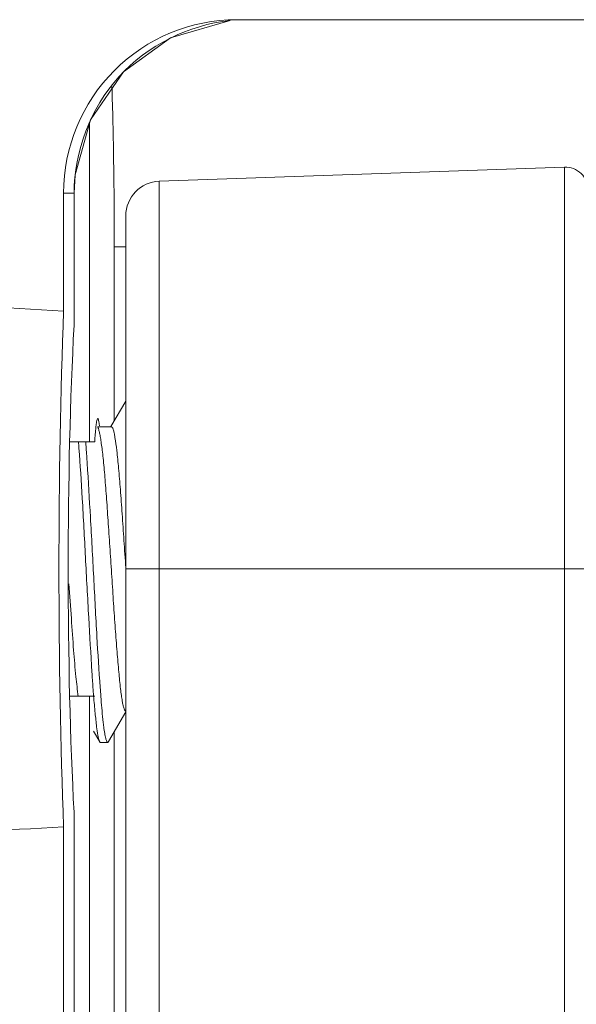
# Model space of a CAD drawing. Header units: centimetres. Extents: x -30 to 30, y -51 to 55.
# Tile 47 of 78: x 3.496 to 3.817, y 3.876 to 4.444. Entities that reach past the tile are written whole.
import ezdxf

# ---------------------------------------------------------------- set-up
doc = ezdxf.new("R2010")
doc.units = ezdxf.units.CM
doc.header["$MEASUREMENT"] = 0
doc.layers.add('06___PRT_ALL_SURFS', color=7, linetype='Continuous')

msp = doc.modelspace()

# ---------------------------------------------------------------- linework, layer by layer
at = {"layer": '06___PRT_ALL_SURFS', "lineweight": 9}
for points, knots in [([(3.62168, 4.44364), (3.59519, 4.44364), (3.56978, 4.4331), (3.55105, 4.41435), (3.53232, 4.3956), (3.5218, 4.37016), (3.5218, 4.34364)], [0, 0, 0, 0, 0.5, 0.5, 0.5, 1, 1, 1, 1]), ([(3.61779, 4.44312), (3.59398, 4.44066), (3.57022, 4.42901), (3.55369, 4.41078), (3.53712, 4.39251), (3.52781, 4.36762), (3.5278, 4.34364)], [0, 0, 0, 0, 0.5, 0.5, 0.5, 1, 1, 1, 1]), ([(3.52845, 4.35422), (3.52845, 4.35422), (3.53726, 4.38594), (3.53726, 4.38594), (3.53726, 4.38594), (3.55631, 4.41352), (3.55631, 4.41352), (3.55631, 4.41352), (3.58346, 4.43327), (3.58346, 4.43327), (3.58346, 4.43327), (3.6178, 4.44314), (3.6178, 4.44314)], [0, 0, 0, 0, 0.25, 0.25, 0.25, 0.5, 0.5, 0.5, 0.75, 0.75, 0.75, 1, 1, 1, 1]), ([(3.54962, 4.40488), (3.54986, 4.39823), (3.55005, 4.39158), (3.55021, 4.38493), (3.55079, 4.36084), (3.551, 4.33674), (3.551, 4.31264)], [0, 0, 0, 0, 0.5, 0.5, 0.5, 1, 1, 1, 1]), ([(3.82431, 4.34534), (3.82431, 4.34895), (3.82284, 4.35242), (3.82024, 4.35492), (3.81764, 4.35744), (3.81413, 4.35879), (3.81052, 4.35866)], [0, 0, 0, 0, 0.5, 0.5, 0.5, 1, 1, 1, 1]), ([(3.54145, 4.21365), (3.54126, 4.21365), (3.54119, 4.21341), (3.54112, 4.2132), (3.54096, 4.21267), (3.54088, 4.2123), (3.5408, 4.21184)], [0, 0, 0, 0, 0.5, 0.5, 0.5, 1, 1, 1, 1]), ([(3.54194, 4.21266), (3.5419, 4.21281), (3.54186, 4.21294), (3.54182, 4.2131), (3.54175, 4.21334), (3.54168, 4.21366), (3.54145, 4.21365)], [0, 0, 0, 0, 0.5, 0.5, 0.5, 1, 1, 1, 1]), ([(3.54234, 4.2103), (3.54231, 4.21054), (3.54228, 4.21078), (3.54224, 4.21102), (3.54216, 4.21157), (3.54207, 4.21212), (3.54194, 4.21266)], [0, 0, 0, 0, 0.5, 0.5, 0.5, 1, 1, 1, 1]), ([(3.54052, 4.20996), (3.54045, 4.20933), (3.54038, 4.2087), (3.54032, 4.20808), (3.54006, 4.2055), (3.53989, 4.2029), (3.53974, 4.20031)], [0, 0, 0, 0, 0.5, 0.5, 0.5, 1, 1, 1, 1]), ([(3.55764, 4.045), (3.55744, 4.04501), (3.55727, 4.0452), (3.55714, 4.04538), (3.55704, 4.04553), (3.55696, 4.04568), (3.55689, 4.04584), (3.5568, 4.04604), (3.55671, 4.04626), (3.55663, 4.04648), (3.55642, 4.04708), (3.55626, 4.04769), (3.55611, 4.0483), (3.55592, 4.04914), (3.55575, 4.04998), (3.5556, 4.05083), (3.55541, 4.0519), (3.55524, 4.05297), (3.55509, 4.05404), (3.55491, 4.05533), (3.55475, 4.05662), (3.5546, 4.05791), (3.55422, 4.06108), (3.55392, 4.06427), (3.55362, 4.06746), (3.55326, 4.07135), (3.55293, 4.07524), (3.55261, 4.07914), (3.55224, 4.0836), (3.5519, 4.08806), (3.55158, 4.09252), (3.55122, 4.0974), (3.5509, 4.10228), (3.55058, 4.10715), (3.55024, 4.11226), (3.54992, 4.11737), (3.5496, 4.12248), (3.54927, 4.12765), (3.54894, 4.13282), (3.54859, 4.13798), (3.54825, 4.14301), (3.5479, 4.14804), (3.54756, 4.15308), (3.54723, 4.1578), (3.5469, 4.16252), (3.54656, 4.16724), (3.54625, 4.17148), (3.54594, 4.17573), (3.54558, 4.17997), (3.54528, 4.18358), (3.54495, 4.18719), (3.54456, 4.1908), (3.5444, 4.19232), (3.54423, 4.19385), (3.54405, 4.19537), (3.54389, 4.1967), (3.54372, 4.19802), (3.54354, 4.19934), (3.54338, 4.20044), (3.54322, 4.20155), (3.54303, 4.20266), (3.54288, 4.20354), (3.54273, 4.20442), (3.54254, 4.20529), (3.5424, 4.20594), (3.54225, 4.20659), (3.54205, 4.20723), (3.54192, 4.20765), (3.54178, 4.20807), (3.54156, 4.20844)], [0, 0, 0, 0, 0.043478, 0.043478, 0.043478, 0.086957, 0.086957, 0.086957, 0.130435, 0.130435, 0.130435, 0.173913, 0.173913, 0.173913, 0.217391, 0.217391, 0.217391, 0.26087, 0.26087, 0.26087, 0.304348, 0.304348, 0.304348, 0.347826, 0.347826, 0.347826, 0.391304, 0.391304, 0.391304, 0.434783, 0.434783, 0.434783, 0.478261, 0.478261, 0.478261, 0.521739, 0.521739, 0.521739, 0.565217, 0.565217, 0.565217, 0.608696, 0.608696, 0.608696, 0.652174, 0.652174, 0.652174, 0.695652, 0.695652, 0.695652, 0.73913, 0.73913, 0.73913, 0.782609, 0.782609, 0.782609, 0.826087, 0.826087, 0.826087, 0.869565, 0.869565, 0.869565, 0.913043, 0.913043, 0.913043, 0.956522, 0.956522, 0.956522, 1, 1, 1, 1]), ([(3.55765, 4.12753), (3.5573, 4.13284), (3.55694, 4.13814), (3.55658, 4.14344), (3.55624, 4.14854), (3.5559, 4.15364), (3.55554, 4.15873), (3.55522, 4.16342), (3.5549, 4.16812), (3.55454, 4.17281), (3.55422, 4.17692), (3.55388, 4.18103), (3.5535, 4.18514), (3.55318, 4.18852), (3.55283, 4.19188), (3.55243, 4.19525), (3.55214, 4.19776), (3.55182, 4.20027), (3.5514, 4.20276), (3.55125, 4.20366), (3.55109, 4.20456), (3.5509, 4.20544), (3.55076, 4.2061), (3.5506, 4.20674), (3.55039, 4.20738), (3.55032, 4.20762), (3.55023, 4.20784), (3.55013, 4.20806), (3.55006, 4.20823), (3.54998, 4.20839), (3.54987, 4.20855), (3.54974, 4.20874), (3.54956, 4.20894), (3.54934, 4.20894)], [0, 0, 0, 0, 0.090909, 0.090909, 0.090909, 0.181818, 0.181818, 0.181818, 0.272727, 0.272727, 0.272727, 0.363636, 0.363636, 0.363636, 0.454545, 0.454545, 0.454545, 0.545455, 0.545455, 0.545455, 0.636364, 0.636364, 0.636364, 0.727273, 0.727273, 0.727273, 0.818182, 0.818182, 0.818182, 0.909091, 0.909091, 0.909091, 1, 1, 1, 1]), ([(3.53812, 4.06755), (3.53744, 4.078), (3.53686, 4.08846), (3.53628, 4.09892), (3.53564, 4.11051), (3.53499, 4.1221), (3.53438, 4.13368), (3.53378, 4.145), (3.53321, 4.15632), (3.53255, 4.16762), (3.53198, 4.1773), (3.53136, 4.18698), (3.53064, 4.19664)], [0, 0, 0, 0, 0.25, 0.25, 0.25, 0.5, 0.5, 0.5, 0.75, 0.75, 0.75, 1, 1, 1, 1]), ([(3.53541, 4.18792), (3.53608, 4.17756), (3.53667, 4.1672), (3.53725, 4.15684), (3.5379, 4.14528), (3.53854, 4.13372), (3.53915, 4.12216), (3.53975, 4.11079), (3.54032, 4.09942), (3.54098, 4.08806), (3.54155, 4.07826), (3.54218, 4.06847), (3.54288, 4.05868)], [0, 0, 0, 0, 0.25, 0.25, 0.25, 0.5, 0.5, 0.5, 0.75, 0.75, 0.75, 1, 1, 1, 1]), ([(3.53026, 4.05342), (3.52972, 4.0572), (3.52928, 4.06098), (3.5289, 4.06478), (3.52838, 4.06987), (3.52796, 4.07497), (3.52756, 4.08007), (3.52709, 4.08615), (3.52667, 4.09224), (3.52625, 4.09833), (3.52579, 4.10502), (3.52533, 4.1117), (3.52488, 4.1184)], [0, 0, 0, 0, 0.25, 0.25, 0.25, 0.5, 0.5, 0.5, 0.75, 0.75, 0.75, 1, 1, 1, 1]), ([(3.54084, 4.03602), (3.54051, 4.0386), (3.54024, 4.04119), (3.53998, 4.04378), (3.53966, 4.04706), (3.53937, 4.05035), (3.5391, 4.05364)], [0, 0, 0, 0, 0.5, 0.5, 0.5, 1, 1, 1, 1]), ([(3.54288, 4.05868), (3.54301, 4.05692), (3.54314, 4.05516), (3.54328, 4.05341), (3.54362, 4.04901), (3.54398, 4.04461), (3.54444, 4.04022)], [0, 0, 0, 0, 0.5, 0.5, 0.5, 1, 1, 1, 1]), ([(3.54444, 4.04022), (3.54448, 4.03984), (3.54452, 4.03948), (3.54456, 4.0391), (3.54468, 4.03808), (3.5448, 4.03705), (3.54492, 4.03602)], [0, 0, 0, 0, 0.5, 0.5, 0.5, 1, 1, 1, 1]), ([(3.54227, 4.0281), (3.54213, 4.02852), (3.54202, 4.02896), (3.54192, 4.02939), (3.54178, 4.02998), (3.54166, 4.03056), (3.54156, 4.03115), (3.54127, 4.03277), (3.54104, 4.0344), (3.54084, 4.03602)], [0, 0, 0, 0, 0.333333, 0.333333, 0.333333, 0.666667, 0.666667, 0.666667, 1, 1, 1, 1]), ([(3.54492, 4.03602), (3.5451, 4.03472), (3.54528, 4.03342), (3.5455, 4.03214), (3.54566, 4.03118), (3.54584, 4.03024), (3.54608, 4.0293), (3.54622, 4.0287), (3.5464, 4.02811), (3.54665, 4.02756), (3.54672, 4.0274), (3.5468, 4.02725), (3.54694, 4.02712), (3.54701, 4.02704), (3.5471, 4.02698), (3.54721, 4.02698)], [0, 0, 0, 0, 0.2, 0.2, 0.2, 0.4, 0.4, 0.4, 0.6, 0.6, 0.6, 0.8, 0.8, 0.8, 1, 1, 1, 1]), ([(3.54258, 4.02738), (3.54255, 4.02743), (3.54252, 4.02748), (3.5425, 4.02753), (3.54241, 4.02771), (3.54234, 4.0279), (3.54227, 4.0281)], [0, 0, 0, 0, 0.5, 0.5, 0.5, 1, 1, 1, 1]), ([(3.54306, 4.02698), (3.54302, 4.02698), (3.54298, 4.02699), (3.54294, 4.027), (3.54278, 4.02707), (3.54266, 4.02723), (3.54258, 4.02738)], [0, 0, 0, 0, 0.5, 0.5, 0.5, 1, 1, 1, 1]), ([(3.54721, 4.02698), (3.54725, 4.02698), (3.54729, 4.02699), (3.54733, 4.027), (3.54749, 4.02708), (3.54759, 4.02724), (3.54768, 4.0274)], [0, 0, 0, 0, 0.5, 0.5, 0.5, 1, 1, 1, 1])]:
    msp.add_open_spline(points, degree=3, knots=knots, dxfattribs=at)
for points in [[(3.62168, 4.44364), (3.62168, 4.44364), (4.13764, 4.44364), (4.13764, 4.44364)], [(3.53673, 4.20031), (3.53673, 4.20031), (3.53673, 4.38404), (3.53673, 4.38404)], [(3.52788, 4.34364), (3.52788, 4.34364), (3.52845, 4.35422), (3.52845, 4.35422)], [(3.57695, 4.3505), (3.57695, 4.3505), (3.81052, 4.35866), (3.81052, 4.35866)], [(3.81052, 3.32862), (3.81052, 3.32862), (3.81052, 4.35866), (3.81052, 4.35866)], [(3.57695, 4.3505), (3.56618, 4.35013), (3.55764, 4.34129), (3.55764, 4.33052)], [(3.57695, 4.3505), (3.57695, 4.3505), (3.57695, 3.86176), (3.57695, 3.86176)], [(3.52788, 4.34364), (3.52788, 4.34364), (3.5218, 4.34364), (3.5218, 4.34364)], [(3.5218, 4.34364), (3.5218, 4.34364), (3.5218, 4.27562), (3.5218, 4.27562)], [(3.5278, 4.26729), (3.5278, 4.26729), (3.5278, 4.34364), (3.5278, 4.34364)], [(3.52788, 4.27022), (3.52788, 4.27022), (3.52788, 4.34364), (3.52788, 4.34364)], [(3.55764, 3.86176), (3.55764, 3.86176), (3.55764, 4.33051), (3.55764, 4.33051)], [(3.55764, 4.31262), (3.55764, 4.31262), (3.551, 4.31262), (3.551, 4.31262)], [(3.551, 4.21234), (3.551, 4.21234), (3.551, 4.31262), (3.551, 4.31262)], [(3.5218, 4.27562), (3.45427, 4.27954), (3.3841, 4.28334), (3.31138, 4.28702)], [(3.5218, 4.27562), (3.5182, 4.18322), (3.5182, 4.07072), (3.5218, 3.97832)], [(3.5278, 4.26729), (3.5278, 4.26729), (3.52788, 4.27024), (3.52788, 4.27024)], [(3.5278, 4.26729), (3.52332, 4.18476), (3.52332, 4.06919), (3.5278, 3.98666)], [(3.55764, 4.22377), (3.55764, 4.22377), (3.54911, 4.20907), (3.54911, 4.20907)], [(3.5406, 4.21053), (3.54057, 4.21034), (3.54055, 4.21015), (3.54052, 4.20996)], [(3.5408, 4.21184), (3.54072, 4.21141), (3.54066, 4.21097), (3.5406, 4.21053)], [(3.54128, 4.20894), (3.54128, 4.20894), (3.54934, 4.20894), (3.54934, 4.20894)], [(3.54244, 4.20947), (3.54241, 4.20974), (3.54238, 4.21002), (3.54234, 4.2103)], [(3.52538, 4.2003), (3.52538, 4.2003), (3.53974, 4.2003), (3.53974, 4.2003)], [(3.53064, 4.19664), (3.53055, 4.19787), (3.53046, 4.19909), (3.53037, 4.20031)], [(3.53481, 4.19664), (3.53472, 4.19787), (3.53462, 4.19909), (3.53452, 4.20031)], [(3.53541, 4.18792), (3.53522, 4.19082), (3.53502, 4.19374), (3.53481, 4.19664)], [(3.82431, 4.12704), (3.82431, 4.12704), (3.55764, 4.12704), (3.55764, 4.12704)], [(3.53812, 4.06755), (3.5383, 4.06459), (3.5385, 4.06163), (3.53872, 4.05868)], [(3.53974, 4.05364), (3.53974, 4.05364), (3.52538, 4.05364), (3.52538, 4.05364)], [(3.53673, 3.3132), (3.53673, 3.3132), (3.53673, 4.05364), (3.53673, 4.05364)], [(3.53872, 4.05868), (3.53884, 4.057), (3.53897, 4.05532), (3.5391, 4.05364)], [(3.5477, 4.0274), (3.5477, 4.0274), (3.55764, 4.04454), (3.55764, 4.04454)], [(3.5391, 4.03337), (3.5391, 4.03337), (3.54258, 4.02738), (3.54258, 4.02738)], [(3.551, 3.38358), (3.551, 3.38358), (3.551, 4.0331), (3.551, 4.0331)], [(3.54305, 4.02698), (3.54305, 4.02698), (3.54722, 4.02698), (3.54722, 4.02698)], [(3.52788, 3.98372), (3.52788, 3.98372), (3.5278, 3.98666), (3.5278, 3.98666)], [(3.5278, 3.35256), (3.5278, 3.35256), (3.5278, 3.98666), (3.5278, 3.98666)], [(3.52788, 3.35256), (3.52788, 3.35256), (3.52788, 3.98372), (3.52788, 3.98372)], [(3.31138, 3.96692), (3.3841, 3.9706), (3.45427, 3.97441), (3.5218, 3.97832)], [(3.5218, 3.97832), (3.5218, 3.97832), (3.5218, 3.35256), (3.5218, 3.35256)]]:
    msp.add_open_spline(points, degree=3, dxfattribs=at)

doc.saveas('drawing.dxf')
